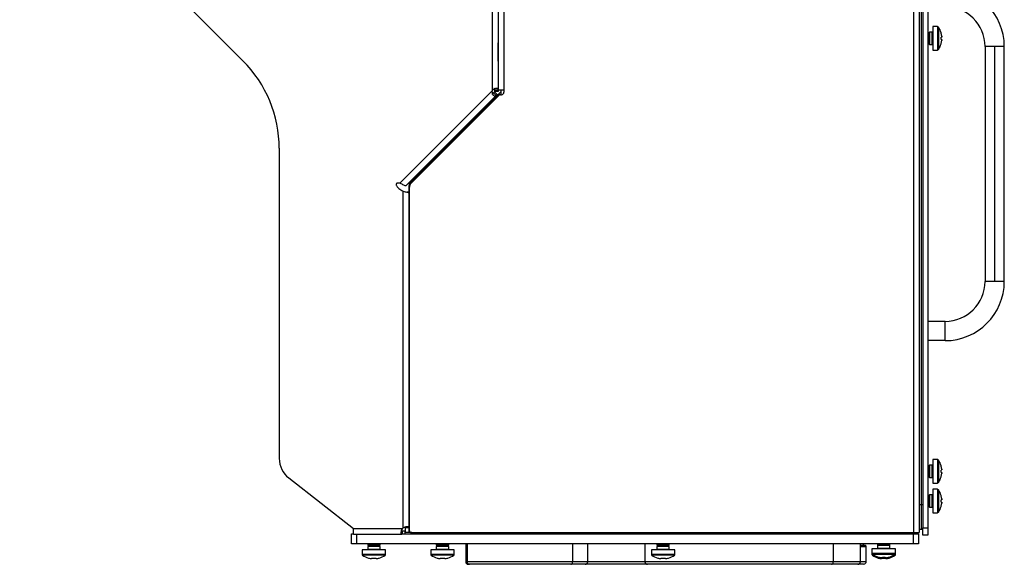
# Model space of a CAD drawing. Header units: millimetres. Extents: x 155400 to 158181, y 110641 to 115017.
# Tile 51 of 126: x 156185 to 156582, y 112129 to 112349. Entities that reach past the tile are written whole.
import ezdxf

# ---------------------------------------------------------------- set-up
doc = ezdxf.new("R2010")
doc.units = ezdxf.units.MM

msp = doc.modelspace()

# ---------------------------------------------------------------- linework, layer by layer
at = {"color": 7, "linetype": 'Continuous', "lineweight": 25}
for p, q in [((156375.66, 112320.34), (156375.66, 112540.9)), ((156378.06, 112539.57), (156378.06, 112320.57)), ((156380.31, 112539.57), (156380.31, 112320.57)), ((156545.81, 112539.57), (156545.81, 112141.57)), ((156549.56, 112537.57), (156549.56, 112143.57)), ((156551.56, 112537.57), (156551.56, 112143.57)), ((156548.06, 112528.32), (156548.06, 112152.82)), ((156549.06, 112152.82), (156549.06, 112528.32)), ((156184.71, 112422.47), (156274.91, 112332.27)), ((156555.46, 112346.12), (156553.56, 112346.12)), ((156553.56, 112346.12), (156553.56, 112336.62)), ((156555.46, 112346.12), (156555.46, 112336.62)), ((156555.83, 112345.93), (156555.83, 112336.82)), ((156551.65, 112343.87), (156551.56, 112343.87)), ((156551.96, 112343.43), (156551.65, 112343.87)), ((156551.65, 112343.87), (156551.65, 112341.37)), ((156551.65, 112341.37), (156551.65, 112338.87)), ((156552.27, 112343.87), (156551.96, 112343.43)), ((156551.96, 112343.43), (156551.96, 112341.37)), ((156551.96, 112341.37), (156551.96, 112339.32)), ((156553.36, 112343.87), (156552.27, 112343.87)), ((156552.27, 112343.87), (156552.27, 112341.37)), ((156552.27, 112341.37), (156552.27, 112338.87)), ((156553.36, 112338.87), (156553.36, 112343.87)), ((156556.94, 112343.56), (156556.95, 112343.57)), ((156557.19, 112341.89), (156556.94, 112341.89)), ((156556.94, 112340.86), (156557.19, 112340.86)), ((156557.19, 112342.28), (156557.19, 112341.89)), ((156557.19, 112340.86), (156557.19, 112340.47)), ((156378.06, 112332.07), (156378.06, 112339.59)), ((156551.56, 112338.87), (156551.65, 112338.87)), ((156551.65, 112338.87), (156551.96, 112339.32)), ((156551.96, 112339.32), (156552.27, 112338.87)), ((156552.27, 112338.87), (156553.36, 112338.87)), ((156553.56, 112336.62), (156555.46, 112336.62)), ((156556.95, 112339.18), (156556.94, 112339.18)), ((156574.66, 112338.07), (156574.66, 112243.07)), ((156578.56, 112338.07), (156574.66, 112338.07)), ((156578.56, 112338.07), (156578.56, 112243.07)), ((156582.46, 112338.07), (156578.56, 112338.07)), ((156582.46, 112243.07), (156582.46, 112338.07)), ((156338.33, 112282.79), (156375.5, 112319.96)), ((156377.2, 112318.27), (156340.65, 112281.72)), ((156342.71, 112283.42), (156379.16, 112319.86)), ((156378.27, 112318.28), (156342.94, 112282.95)), ((156375.73, 112318.91), (156376.14, 112319.33)), ((156376.52, 112319.71), (156376.14, 112319.33)), ((156377.2, 112318.27), (156376.14, 112319.33)), ((156377.58, 112318.65), (156376.52, 112319.71)), ((156378.06, 112320.34), (156376.56, 112320.34)), ((156376.56, 112320.34), (156376.56, 112319.8)), ((156378.06, 112319.8), (156376.56, 112319.8)), ((156377.58, 112318.65), (156377.2, 112318.27)), ((156378.06, 112320.34), (156378.06, 112320.57)), ((156378.06, 112320.57), (156378.06, 112320.57)), ((156378.06, 112320.57), (156380.31, 112320.57)), ((156378.06, 112320.34), (156378.06, 112319.8)), ((156378.97, 112318.57), (156379.31, 112318.57)), ((156379.16, 112318.57), (156379.16, 112320.57)), ((156380.31, 112320.57), (156380.31, 112319.57)), ((156289.56, 112296.91), (156289.56, 112171.54)), ((156342.05, 112281.83), (156342.22, 112281.63)), ((156342.05, 112155.82), (156342.05, 112281.83)), ((156342.23, 112281.83), (156342.05, 112281.83)), ((156343.06, 112283.07), (156342.71, 112283.42)), ((156339.56, 112143.45), (156339.56, 112279.56)), ((156341.96, 112279.16), (156341.28, 112279.16)), ((156341.88, 112279.1), (156341.96, 112279.16)), ((156341.96, 112279.16), (156341.96, 112143.45)), ((156342.06, 112280.83), (156342.06, 112142.57)), ((156578.56, 112243.07), (156574.66, 112243.07)), ((156582.46, 112243.07), (156578.56, 112243.07)), ((156558.56, 112226.97), (156551.56, 112226.97)), ((156558.56, 112219.17), (156558.56, 112226.97)), ((156558.56, 112219.17), (156551.56, 112219.17)), ((156555.46, 112171.12), (156553.56, 112171.12)), ((156553.56, 112171.12), (156553.56, 112161.62)), ((156555.46, 112171.12), (156555.46, 112161.62)), ((156555.83, 112170.93), (156555.83, 112161.82)), ((156551.65, 112168.87), (156551.56, 112168.87)), ((156551.96, 112168.43), (156551.65, 112168.87)), ((156551.65, 112168.87), (156551.65, 112166.37)), ((156551.65, 112166.37), (156551.65, 112163.87)), ((156552.27, 112168.87), (156551.96, 112168.43)), ((156551.96, 112168.43), (156551.96, 112166.37)), ((156551.96, 112166.37), (156551.96, 112164.32)), ((156553.36, 112168.87), (156552.27, 112168.87)), ((156552.27, 112168.87), (156552.27, 112166.37)), ((156552.27, 112166.37), (156552.27, 112163.87)), ((156553.36, 112163.87), (156553.36, 112168.87)), ((156556.94, 112168.56), (156556.95, 112168.57)), ((156557.19, 112166.89), (156556.94, 112166.89)), ((156556.94, 112165.86), (156557.19, 112165.86)), ((156557.19, 112167.28), (156557.19, 112166.89)), ((156557.19, 112165.86), (156557.19, 112165.47)), ((156293.4, 112163.66), (156319.56, 112143.22)), ((156551.56, 112163.87), (156551.65, 112163.87)), ((156551.65, 112163.87), (156551.96, 112164.32)), ((156551.96, 112164.32), (156552.27, 112163.87)), ((156552.27, 112163.87), (156553.36, 112163.87)), ((156553.56, 112161.62), (156555.46, 112161.62)), ((156556.95, 112164.18), (156556.94, 112164.18)), ((156555.46, 112159.12), (156553.56, 112159.12)), ((156553.56, 112159.12), (156553.56, 112149.62)), ((156555.46, 112159.12), (156555.46, 112149.62)), ((156555.83, 112158.93), (156555.83, 112149.82)), ((156342.06, 112155.82), (156342.05, 112155.82)), ((156342.05, 112154.82), (156342.05, 112155.82)), ((156342.05, 112154.82), (156342.06, 112154.82)), ((156551.65, 112156.87), (156551.56, 112156.87)), ((156551.96, 112156.43), (156551.65, 112156.87)), ((156551.65, 112156.87), (156551.65, 112154.37)), ((156551.65, 112154.37), (156551.65, 112151.87)), ((156552.27, 112156.87), (156551.96, 112156.43)), ((156551.96, 112156.43), (156551.96, 112154.37)), ((156551.96, 112154.37), (156551.96, 112152.32)), ((156553.36, 112156.87), (156552.27, 112156.87)), ((156552.27, 112156.87), (156552.27, 112154.37)), ((156552.27, 112154.37), (156552.27, 112151.87)), ((156553.36, 112151.87), (156553.36, 112156.87)), ((156556.94, 112156.56), (156556.95, 112156.57)), ((156557.19, 112154.89), (156556.94, 112154.89)), ((156556.94, 112153.86), (156557.19, 112153.86)), ((156557.19, 112155.28), (156557.19, 112154.89)), ((156557.19, 112153.86), (156557.19, 112153.47)), ((156548.06, 112152.82), (156548.06, 112141.57)), ((156549.06, 112152.82), (156548.06, 112152.82)), ((156551.56, 112151.87), (156551.65, 112151.87)), ((156551.65, 112151.87), (156551.96, 112152.32)), ((156551.96, 112152.32), (156552.27, 112151.87)), ((156552.27, 112151.87), (156553.36, 112151.87)), ((156553.56, 112149.62), (156555.46, 112149.62)), ((156556.95, 112152.18), (156556.94, 112152.18)), ((156319.56, 112143.22), (156339.33, 112143.22)), ((156319.56, 112140.82), (156319.56, 112143.22)), ((156339.33, 112141.07), (156339.33, 112142.32)), ((156339.33, 112142.32), (156340.36, 112142.32)), ((156340.36, 112141.07), (156340.36, 112142.32)), ((156341.96, 112143.45), (156340.46, 112143.45)), ((156340.46, 112143.45), (156340.46, 112141.57)), ((156341.96, 112143.45), (156341.96, 112141.57)), ((156342.05, 112141.57), (156342.05, 112142.57)), ((156549.06, 112142.82), (156548.06, 112142.82)), ((156549.56, 112140.57), (156549.56, 112143.57)), ((156549.56, 112143.57), (156551.56, 112143.57)), ((156551.56, 112143.57), (156551.56, 112140.57)), ((156318.81, 112137.07), (156318.81, 112141.07)), ((156318.81, 112141.07), (156319.56, 112141.07)), ((156319.61, 112140.82), (156319.56, 112140.82)), ((156339.13, 112140.86), (156320.81, 112140.86)), ((156320.81, 112140.86), (156320.81, 112137.07)), ((156339.13, 112140.86), (156339.12, 112141.07)), ((156339.12, 112141.07), (156545.81, 112141.07)), ((156341.96, 112141.57), (156340.46, 112141.57)), ((156343.06, 112141.57), (156342.05, 112141.57)), ((156343.06, 112141.57), (156545.81, 112141.57)), ((156545.81, 112141.57), (156548.06, 112141.57)), ((156545.81, 112137.07), (156545.81, 112141.07)), ((156545.81, 112141.07), (156547.81, 112141.07)), ((156546.28, 112141.07), (156546.44, 112141.62)), ((156547.67, 112141.57), (156547.22, 112141.07)), ((156547.81, 112141.07), (156547.81, 112137.07)), ((156551.56, 112140.57), (156549.56, 112140.57)), ((156320.81, 112137.07), (156318.81, 112137.07)), ((156545.81, 112137.07), (156320.81, 112137.07)), ((156323.03, 112134.69), (156323.03, 112132.78)), ((156332.53, 112134.69), (156323.03, 112134.69)), ((156325.7, 112137.07), (156325.28, 112136.78)), ((156325.28, 112136.78), (156325.28, 112136.6)), ((156330.28, 112136.78), (156325.28, 112136.78)), ((156325.28, 112136.6), (156325.72, 112136.29)), ((156330.28, 112136.6), (156325.28, 112136.6)), ((156325.72, 112136.29), (156325.28, 112135.98)), ((156325.28, 112135.98), (156325.28, 112134.89)), ((156330.28, 112135.98), (156325.28, 112135.98)), ((156325.28, 112134.89), (156330.28, 112134.89)), ((156329.83, 112136.29), (156325.72, 112136.29)), ((156329.83, 112136.29), (156330.28, 112136.6)), ((156330.28, 112135.98), (156329.83, 112136.29)), ((156330.28, 112136.78), (156329.85, 112137.07)), ((156330.28, 112136.6), (156330.28, 112136.78)), ((156330.28, 112134.89), (156330.28, 112135.98)), ((156332.53, 112132.78), (156332.53, 112134.69)), ((156350.75, 112134.69), (156350.75, 112132.78)), ((156360.25, 112134.69), (156350.75, 112134.69)), ((156353.42, 112137.07), (156353, 112136.78)), ((156353, 112136.78), (156353, 112136.6)), ((156358, 112136.78), (156353, 112136.78)), ((156353, 112136.6), (156353.45, 112136.29)), ((156358, 112136.6), (156353, 112136.6)), ((156353.45, 112136.29), (156353, 112135.98)), ((156353, 112135.98), (156353, 112134.89)), ((156358, 112135.98), (156353, 112135.98)), ((156353, 112134.89), (156358, 112134.89)), ((156357.56, 112136.29), (156353.45, 112136.29)), ((156357.56, 112136.29), (156358, 112136.6)), ((156358, 112135.98), (156357.56, 112136.29)), ((156358, 112136.78), (156357.58, 112137.07)), ((156358, 112136.6), (156358, 112136.78)), ((156358, 112134.89), (156358, 112135.98)), ((156360.25, 112132.78), (156360.25, 112134.69)), ((156364.9, 112137.07), (156364.9, 112129.77)), ((156365.45, 112137.07), (156365.45, 112129.77)), ((156408.05, 112137.07), (156408.05, 112129.77)), ((156414.17, 112129.77), (156414.17, 112137.07)), ((156437.31, 112137.07), (156437.31, 112129.77)), ((156439.88, 112134.69), (156439.88, 112132.78)), ((156449.38, 112134.69), (156439.88, 112134.69)), ((156442.55, 112137.07), (156442.13, 112136.78)), ((156442.13, 112136.78), (156442.13, 112136.6)), ((156447.13, 112136.78), (156442.13, 112136.78)), ((156442.13, 112136.6), (156442.57, 112136.29)), ((156447.13, 112136.6), (156442.13, 112136.6)), ((156442.57, 112136.29), (156442.13, 112135.98)), ((156442.13, 112135.98), (156442.13, 112134.89)), ((156447.13, 112135.98), (156442.13, 112135.98)), ((156442.13, 112134.89), (156447.13, 112134.89)), ((156446.68, 112136.29), (156442.57, 112136.29)), ((156446.68, 112136.29), (156447.13, 112136.6)), ((156447.13, 112135.98), (156446.68, 112136.29)), ((156447.13, 112136.78), (156446.7, 112137.07)), ((156447.13, 112136.6), (156447.13, 112136.78)), ((156447.13, 112134.89), (156447.13, 112135.98)), ((156449.38, 112132.78), (156449.38, 112134.69)), ((156513.38, 112137.07), (156513.38, 112129.77)), ((156524.31, 112129.77), (156524.31, 112137.07)), ((156526.1, 112136.39), (156524.31, 112136.39)), ((156526.49, 112135.89), (156524.31, 112135.89)), ((156525.6, 112136.39), (156525.6, 112137.07)), ((156526.49, 112135.89), (156526.49, 112129.77)), ((156529, 112135.07), (156529, 112133.17)), ((156538.5, 112135.07), (156529, 112135.07)), ((156531.25, 112137.07), (156531.25, 112136.99)), ((156531.25, 112136.99), (156531.7, 112136.67)), ((156536.25, 112136.99), (156531.25, 112136.99)), ((156531.4, 112136.88), (156531.25, 112136.78)), ((156531.25, 112136.78), (156531.25, 112136.6)), ((156531.55, 112136.78), (156531.25, 112136.78)), ((156531.7, 112136.67), (156531.25, 112136.36)), ((156531.25, 112136.6), (156531.42, 112136.48)), ((156531.59, 112136.6), (156531.25, 112136.6)), ((156531.25, 112136.36), (156531.25, 112135.27)), ((156536.25, 112136.36), (156531.25, 112136.36)), ((156531.25, 112135.27), (156536.25, 112135.27)), ((156535.81, 112136.67), (156531.7, 112136.67)), ((156535.81, 112136.67), (156536.25, 112136.99)), ((156536.25, 112136.36), (156535.81, 112136.67)), ((156536.25, 112136.6), (156535.91, 112136.6)), ((156536.25, 112136.78), (156535.95, 112136.78)), ((156536.08, 112136.48), (156536.25, 112136.6)), ((156536.25, 112136.78), (156536.1, 112136.88)), ((156536.25, 112136.99), (156536.25, 112137.07)), ((156536.25, 112136.6), (156536.25, 112136.78)), ((156536.25, 112135.27), (156536.25, 112136.36)), ((156538.5, 112133.17), (156538.5, 112135.07)), ((156547.81, 112137.07), (156545.81, 112137.07)), ((156332.53, 112132.78), (156323.03, 112132.78)), ((156332.33, 112132.41), (156323.22, 112132.41)), ((156325.58, 112131.3), (156325.59, 112131.31)), ((156327.26, 112131.06), (156326.87, 112131.06)), ((156327.26, 112131.31), (156327.26, 112131.06)), ((156328.29, 112131.06), (156328.29, 112131.31)), ((156328.68, 112131.06), (156328.29, 112131.06)), ((156329.96, 112131.31), (156329.97, 112131.3)), ((156360.25, 112132.78), (156350.75, 112132.78)), ((156360.06, 112132.41), (156350.94, 112132.41)), ((156353.3, 112131.3), (156353.31, 112131.31)), ((156354.99, 112131.06), (156354.6, 112131.06)), ((156354.99, 112131.31), (156354.99, 112131.06)), ((156356.02, 112131.06), (156356.02, 112131.31)), ((156356.4, 112131.06), (156356.02, 112131.06)), ((156357.69, 112131.31), (156357.7, 112131.3)), ((156365.45, 112129.77), (156364.9, 112129.77)), ((156408.05, 112129.77), (156365.45, 112129.77)), ((156414.17, 112129.77), (156408.05, 112129.77)), ((156437.31, 112129.77), (156414.17, 112129.77)), ((156513.38, 112129.77), (156437.31, 112129.77)), ((156449.38, 112132.78), (156439.88, 112132.78)), ((156449.18, 112132.41), (156440.07, 112132.41)), ((156442.43, 112131.3), (156442.44, 112131.31)), ((156444.11, 112131.06), (156443.72, 112131.06)), ((156444.11, 112131.31), (156444.11, 112131.06)), ((156445.14, 112131.06), (156445.14, 112131.31)), ((156445.53, 112131.06), (156445.14, 112131.06)), ((156446.81, 112131.31), (156446.82, 112131.3)), ((156524.31, 112129.77), (156513.38, 112129.77)), ((156526.49, 112129.77), (156524.31, 112129.77)), ((156529, 112133.17), (156529, 112132.78)), ((156538.5, 112133.17), (156529, 112133.17)), ((156529.21, 112132.78), (156529, 112132.78)), ((156538.31, 112132.8), (156529.19, 112132.8)), ((156529.8, 112132.41), (156529.19, 112132.41)), ((156531.55, 112131.68), (156531.56, 112131.7)), ((156531.55, 112131.3), (156531.56, 112131.31)), ((156533.24, 112131.44), (156532.85, 112131.44)), ((156533.24, 112131.06), (156532.85, 112131.06)), ((156533.24, 112131.7), (156533.24, 112131.44)), ((156533.24, 112131.31), (156533.24, 112131.06)), ((156534.27, 112131.44), (156534.27, 112131.7)), ((156534.65, 112131.44), (156534.27, 112131.44)), ((156534.27, 112131.06), (156534.27, 112131.31)), ((156534.65, 112131.06), (156534.27, 112131.06)), ((156535.94, 112131.7), (156535.95, 112131.68)), ((156535.94, 112131.31), (156535.95, 112131.3)), ((156538.31, 112132.41), (156537.7, 112132.41)), ((156538.5, 112132.78), (156538.29, 112132.78)), ((156538.5, 112132.78), (156538.5, 112133.17)), ((156366.45, 112128.77), (156365.9, 112128.77)), ((156407.3, 112128.77), (156366.45, 112128.77)), ((156413.17, 112128.77), (156407.3, 112128.77)), ((156438.31, 112128.77), (156413.17, 112128.77)), ((156512.63, 112128.77), (156438.31, 112128.77)), ((156523.31, 112128.77), (156512.63, 112128.77)), ((156525.6, 112128.77), (156523.31, 112128.77))]:
    msp.add_line(p, q, dxfattribs=at)
for centre, radius, start, end in [((156558.56, 112338.07), 23.9, 0, 90), ((156558.56, 112338.07), 16.1, 0, 90), ((156555.46, 112345.67), 0.45, 34.7179, 90), ((156549.26, 112341.37), 8, 15.9373, 34.7179), ((156553.36, 112344.07), 0.2, 270, 0), ((156549.26, 112341.37), 7.98, 6.4808, 15.9151), ((156548.17, 112341.37), 8.79, 356.6394, 3.3606), ((156553.36, 112338.67), 0.2, 0, 90), ((156555.46, 112337.07), 0.45, 270, 325.2821), ((156549.26, 112341.37), 8, 325.2821, 344.0627), ((156549.26, 112341.37), 7.98, 344.0849, 353.5192), ((156239.56, 112296.91), 50, 0, 45), ((156376.95, 112319.58), 1.5, 149.7617, 165.2383), ((156378.97, 112317.57), 1, 90, 135), ((156379.31, 112319.57), 1, 270, 0), ((156344.3, 112281.83), 2.25, 135, 180), ((156345.06, 112280.83), 3, 135, 180), ((156558.56, 112243.07), 16.1, 270, 0), ((156558.56, 112243.07), 23.9, 270, 0), ((156299.56, 112171.54), 10, 180, 232), ((156555.46, 112170.67), 0.45, 34.7179, 90), ((156549.26, 112166.37), 8, 15.9373, 34.7179), ((156553.36, 112169.07), 0.2, 270, 0), ((156549.26, 112166.37), 7.98, 6.4808, 15.9151), ((156548.17, 112166.37), 8.79, 356.6394, 3.3606), ((156553.36, 112163.67), 0.2, 0, 90), ((156555.46, 112162.07), 0.45, 270, 325.2821), ((156549.26, 112166.37), 8, 325.2821, 344.0627), ((156549.26, 112166.37), 7.98, 344.0849, 353.5192), ((156555.46, 112158.67), 0.45, 34.7179, 90), ((156549.26, 112154.37), 8, 15.9373, 34.7179), ((156553.36, 112157.07), 0.2, 270, 0), ((156549.26, 112154.37), 7.98, 6.4808, 15.9151), ((156548.17, 112154.37), 8.79, 356.6394, 3.3606), ((156553.36, 112151.67), 0.2, 0, 90), ((156555.46, 112150.07), 0.45, 270, 325.2821), ((156549.26, 112154.37), 8, 325.2821, 344.0627), ((156549.26, 112154.37), 7.98, 344.0849, 353.5192), ((156340.85, 112141.93), 2, 130.3875, 139.6125), ((156343.06, 112142.57), 1, 180, 270), ((156325.08, 112134.89), 0.2, 270, 0), ((156330.48, 112134.89), 0.2, 180, 270), ((156352.8, 112134.89), 0.2, 270, 0), ((156358.2, 112134.89), 0.2, 180, 270), ((156441.93, 112134.89), 0.2, 270, 0), ((156447.33, 112134.89), 0.2, 180, 270), ((156526.1, 112135.89), 0.5, 37.3223, 90), ((156531.05, 112135.27), 0.2, 270, 0), ((156536.45, 112135.27), 0.2, 180, 270), ((156323.48, 112132.78), 0.45, 180, 235.2821), ((156327.78, 112138.99), 8, 235.2821, 254.0627), ((156327.78, 112138.99), 7.98, 254.0849, 263.5192), ((156327.78, 112140.08), 8.79, 266.6394, 273.3606), ((156327.78, 112138.99), 7.98, 276.4808, 285.9151), ((156327.78, 112138.99), 8, 285.9373, 304.7179), ((156332.08, 112132.78), 0.45, 304.7179, 0), ((156351.2, 112132.78), 0.45, 180, 235.2821), ((156355.5, 112138.99), 8, 235.2821, 254.0627), ((156355.5, 112138.99), 7.98, 254.0849, 263.5192), ((156355.5, 112140.08), 8.79, 266.6394, 273.3606), ((156355.5, 112138.99), 7.98, 276.4808, 285.9151), ((156355.5, 112138.99), 8, 285.9373, 304.7179), ((156359.8, 112132.78), 0.45, 304.7179, 0), ((156365.9, 112129.77), 1, 180, 270), ((156366.45, 112129.77), 1, 180, 270), ((156407.16, 112129.66), 0.902, 279.3552, 6.9916), ((156413.17, 112129.77), 1, 270, 0), ((156438.31, 112129.77), 1, 180, 270), ((156440.33, 112132.78), 0.45, 180, 235.2821), ((156444.63, 112138.99), 8, 235.2821, 254.0627), ((156444.63, 112138.99), 7.98, 254.0849, 263.5192), ((156444.63, 112140.08), 8.79, 266.6394, 273.3606), ((156444.63, 112138.99), 7.98, 276.4808, 285.9151), ((156444.63, 112138.99), 8, 285.9373, 304.7179), ((156448.93, 112132.78), 0.45, 304.7179, 0), ((156512.49, 112129.66), 0.902, 279.3552, 6.9916), ((156523.31, 112129.77), 1, 270, 0), ((156529.45, 112133.17), 0.45, 180, 235.2821), ((156529.45, 112132.78), 0.45, 180, 235.2821), ((156533.75, 112139.37), 8, 235.2821, 254.0627), ((156533.75, 112138.99), 8, 235.2821, 254.0627), ((156533.75, 112139.37), 7.98, 254.0849, 263.5192), ((156533.75, 112138.99), 7.98, 254.0849, 263.5192), ((156533.75, 112140.47), 8.79, 266.6394, 273.3606), ((156533.75, 112140.08), 8.79, 266.6394, 273.3606), ((156533.75, 112139.37), 7.98, 276.4808, 285.9151), ((156533.75, 112138.99), 7.98, 276.4808, 285.9151), ((156533.75, 112139.37), 8, 285.9373, 304.7179), ((156533.75, 112138.99), 8, 285.9373, 304.7179), ((156538.05, 112133.17), 0.45, 304.7179, 0), ((156538.05, 112132.78), 0.45, 304.7179, 0), ((156525.6, 112129.77), 1, 270, 334.3986)]:
    msp.add_arc(centre, radius, start, end, dxfattribs=at)
for points, knots in [([(156378.06, 112320.34), (156378.05, 112320.45), (156378.04, 112320.67), (156377.91, 112320.91), (156377.69, 112321.05), (156377.36, 112321.1), (156376.95, 112321.05), (156376.49, 112320.91), (156376.05, 112320.68), (156375.79, 112320.45), (156375.66, 112320.34)], [0, 0, 0, 0, 0.1296562, 0.2532919, 0.375237, 0.4999966, 0.6301939, 0.7536676, 0.8752508, 1, 1, 1, 1]), ([(156376.56, 112320.34), (156376.56, 112320.45), (156376.55, 112320.65), (156376.51, 112320.89), (156376.44, 112321.02), (156376.36, 112321.07), (156376.32, 112321.08), (156376.29, 112321.08)], [0, 0, 0, 0, 0.335778, 0.602908, 0.815083, 0.908925, 1, 1, 1, 1]), ([(156375.43, 112318.99), (156375.43, 112318.99), (156375.44, 112318.97), (156375.49, 112318.94), (156375.55, 112318.92), (156375.63, 112318.94), (156375.75, 112318.98), (156375.92, 112319.11), (156376.06, 112319.25), (156376.14, 112319.33)], [0, 0, 0, 0, 0.00044, 0.0980328, 0.1958695, 0.2986686, 0.4105223, 0.6727563, 1, 1, 1, 1]), ([(156375.5, 112319.96), (156375.51, 112319.8), (156375.52, 112319.46), (156375.67, 112318.98), (156375.9, 112318.55), (156376.18, 112318.22), (156376.45, 112318.01), (156376.7, 112317.95), (156376.95, 112318.04), (156377.12, 112318.19), (156377.2, 112318.27)], [0, 0, 0, 0, 0.120892, 0.240842, 0.365582, 0.500229, 0.632987, 0.757151, 0.877685, 1, 1, 1, 1]), ([(156375.5, 112319.96), (156375.51, 112319.8), (156375.52, 112319.46), (156375.62, 112319.1), (156375.71, 112318.94), (156375.73, 112318.91)], [0, 0, 0, 0, 0.454227, 0.904923, 1, 1, 1, 1]), ([(156338.33, 112282.79), (156338.13, 112282.83), (156337.75, 112282.91), (156337.28, 112282.87), (156337.01, 112282.73), (156336.88, 112282.6), (156336.81, 112282.43), (156336.79, 112282.16), (156336.91, 112281.79), (156337.25, 112281.26), (156338.08, 112280.4), (156338.96, 112279.9), (156339.56, 112279.56)], [0, 0, 0, 0, 0.1047373, 0.1999604, 0.2313036, 0.2609546, 0.2911719, 0.3249275, 0.3953011, 0.4849475, 0.6509457, 1, 1, 1, 1]), ([(156340.65, 112281.72), (156340.63, 112281.71), (156340.59, 112281.7), (156340.37, 112281.77), (156339.92, 112281.98), (156339.19, 112282.38), (156338.62, 112282.66), (156338.33, 112282.79)], [0, 0, 0, 0, 0.1304212, 0.2592002, 0.5110022, 0.757634, 1, 1, 1, 1]), ([(156343.29, 112283.31), (156343.18, 112283.36), (156342.89, 112283.5), (156342.78, 112283.45), (156342.71, 112283.42)], [0, 0, 0, 0, 0.3932878, 1, 1, 1, 1]), ([(156339.56, 112279.56), (156339.84, 112279.48), (156340.39, 112279.33), (156341.1, 112279.18), (156341.63, 112279.09), (156341.8, 112279.1), (156341.88, 112279.1)], [0, 0, 0, 0, 0.27459, 0.531668, 0.772828, 1, 1, 1, 1]), ([(156549.56, 112152.82), (156549.47, 112152.82), (156549.3, 112152.82), (156549.13, 112152.82), (156549.06, 112152.82)], [0, 0, 0, 0, 0.57502, 1, 1, 1, 1]), ([(156339.13, 112140.86), (156339.09, 112140.89), (156338.99, 112140.94), (156338.9, 112141.13), (156338.85, 112141.38), (156338.85, 112141.7), (156338.9, 112142.07), (156339.02, 112142.59), (156339.21, 112142.97), (156339.33, 112143.22)], [0, 0, 0, 0, 0.1223286, 0.2491478, 0.3775005, 0.5073791, 0.6354264, 0.7619878, 1, 1, 1, 1]), ([(156341.96, 112143.45), (156341.95, 112143.53), (156341.93, 112143.68), (156341.78, 112143.84), (156341.56, 112143.94), (156341.27, 112143.97), (156340.93, 112143.94), (156340.52, 112143.84), (156340.05, 112143.68), (156339.73, 112143.53), (156339.56, 112143.45)], [0, 0, 0, 0, 0.138166, 0.266164, 0.385583, 0.498376, 0.60913, 0.728586, 0.858436, 1, 1, 1, 1]), ([(156549.56, 112142.92), (156549.47, 112142.89), (156549.3, 112142.83), (156549.13, 112142.83), (156549.06, 112142.82)], [0, 0, 0, 0, 0.57502, 1, 1, 1, 1]), ([(156320.81, 112140.86), (156320.59, 112140.85), (156320.31, 112140.85), (156320.02, 112140.84), (156319.92, 112140.83), (156319.8, 112140.83), (156319.7, 112140.83), (156319.61, 112140.82)], [0, 0, 0, 0, 0.498504, 0.670774, 0.721724, 0.749191, 1, 1, 1, 1]), ([(156344.39, 112141.07), (156344.28, 112141.17), (156344.11, 112141.32), (156343.99, 112141.51), (156343.95, 112141.57)], [0, 0, 0, 0, 0.679308, 1, 1, 1, 1]), ([(156345.19, 112141.57), (156345.2, 112141.51), (156345.24, 112141.32), (156345.3, 112141.17), (156345.34, 112141.07)], [0, 0, 0, 0, 0.320692, 1, 1, 1, 1]), ([(156346, 112141.57), (156346, 112141.53), (156345.98, 112141.33), (156345.96, 112141.18), (156345.94, 112141.07)], [0, 0, 0, 0, 0.253665, 1, 1, 1, 1]), ([(156545.67, 112141.07), (156545.66, 112141.18), (156545.64, 112141.33), (156545.62, 112141.53), (156545.62, 112141.57)], [0, 0, 0, 0, 0.7463349, 1, 1, 1, 1]), ([(156526.49, 112136.18), (156526.49, 112136.19), (156526.49, 112136.2), (156526.49, 112136.12), (156526.49, 112136.01), (156526.49, 112135.96), (156526.49, 112135.93), (156526.49, 112135.91), (156526.49, 112135.89), (156526.49, 112135.89)], [0, 0, 0, 0, 0.4438112, 0.8331879, 0.9306937, 0.963509, 0.9796151, 0.9928089, 1, 1, 1, 1]), ([(156526.49, 112129.77), (156526.49, 112129.76), (156526.49, 112129.72), (156526.49, 112129.67), (156526.49, 112129.57), (156526.49, 112129.4), (156526.49, 112129.3), (156526.49, 112129.33), (156526.49, 112129.35)], [0, 0, 0, 0, 0.02058, 0.048894, 0.096953, 0.235798, 0.744983, 1, 1, 1, 1])]:
    msp.add_open_spline(points, degree=3, knots=knots, dxfattribs=at)
msp.add_open_spline([(156549.06, 112142.82), (156549.06, 112142.86), (156549.06, 112142.94), (156549.06, 112143.53), (156549.06, 112144.45), (156549.06, 112145.71), (156549.06, 112147.23), (156549.06, 112148.97), (156549.06, 112150.86), (156549.06, 112152.17), (156549.06, 112152.82)], degree=3, dxfattribs=at)

doc.saveas('drawing.dxf')
